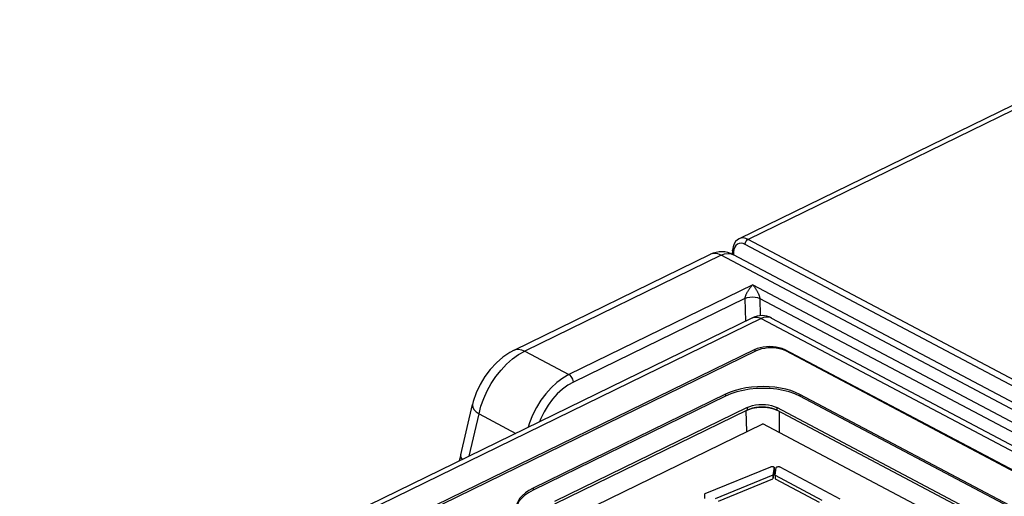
# Model space of a CAD drawing. Header units: millimetres. Extents: x -844 to -217, y -125 to 557.
# Tile 165 of 178: x -376 to -329, y 521 to 544. Entities that reach past the tile are written whole.
import ezdxf

# ---------------------------------------------------------------- set-up
doc = ezdxf.new("R2010")
doc.units = ezdxf.units.MM
doc.header["$LTSCALE"] = 23.1
doc.layers.add('R912005577_AM_0', color=7, linetype='CONTINUOUS')

msp = doc.modelspace()

# ---------------------------------------------------------------- linework, layer by layer
at = {"layer": 'R912005577_AM_0', "color": 7}
for p, q in [((-320.102, 543.583), (-341.441, 533.163)), ((-319.682, 543.546), (-341.018, 533.128)), ((-341.611, 533.027), (-341.683, 532.914)), ((-341.055, 533.104), (-341.018, 533.128)), ((-281.976, 501.873), (-341.018, 533.128)), ((-341.76, 532.62), (-341.776, 532.409)), ((-341.755, 532.591), (-341.76, 532.62)), ((-341.707, 532.539), (-341.718, 532.404)), ((-341.688, 532.658), (-341.707, 532.539)), ((-341.16, 532.89), (-341.253, 532.931)), ((-282.119, 501.635), (-341.16, 532.89)), ((-352.144, 527.862), (-342.805, 532.422)), ((-342.302, 532.377), (-351.641, 527.817)), ((-283.504, 501.251), (-342.302, 532.377)), ((-282.919, 501.277), (-341.717, 532.404)), ((-340.794, 530.974), (-349.538, 526.704)), ((-340.794, 530.974), (-305.383, 512.228)), ((-341.17, 530.328), (-349.328, 526.344)), ((-341.17, 530.328), (-341.148, 529.24)), ((-340.464, 530.327), (-340.447, 529.501)), ((-340.464, 530.327), (-306.715, 512.46)), ((-340.81, 529.405), (-375.662, 512.388)), ((-340.391, 529.368), (-375.242, 512.351)), ((-340.391, 529.368), (-308.661, 512.571)), ((-339.904, 529.39), (-339.956, 529.413)), ((-339.904, 529.39), (-308.123, 512.566)), ((-340.702, 527.9), (-372.345, 512.45)), ((-340.633, 527.826), (-372.201, 512.412)), ((-351.934, 527.652), (-351.641, 527.817)), ((-351.641, 527.817), (-349.538, 526.704)), ((-340.702, 527.9), (-340.7, 527.793)), ((-339.406, 527.95), (-339.289, 527.898)), ((-339.289, 527.898), (-339.288, 527.853)), ((-310.169, 512.482), (-339.289, 527.898)), ((-310.23, 512.476), (-339.22, 527.823)), ((-352.223, 527.444), (-351.934, 527.652)), ((-342.089, 525.764), (-351.245, 521.294)), ((-342.087, 525.678), (-351.243, 521.208)), ((-342.089, 525.764), (-342.087, 525.678)), ((-338.557, 525.758), (-338.555, 525.671)), ((-313.036, 512.247), (-338.557, 525.758)), ((-313.034, 512.161), (-338.555, 525.671)), ((-354.685, 522.886), (-354.124, 525.282)), ((-341.067, 525.138), (-350.222, 520.667)), ((-341.064, 525.008), (-350.219, 520.538)), ((-341.128, 524.977), (-341.092, 523.991)), ((-341.067, 525.138), (-341.064, 525.008)), ((-340.939, 525.06), (-341.064, 525.008)), ((-340.04, 525.13), (-340.191, 525.149)), ((-339.651, 525.006), (-339.768, 525.058)), ((-339.654, 525.135), (-339.651, 525.006)), ((-314.133, 511.625), (-339.654, 525.135)), ((-314.13, 511.495), (-339.651, 525.006)), ((-354.285, 522.826), (-353.816, 524.83)), ((-353.816, 524.83), (-352.072, 523.906)), ((-339.543, 524.949), (-339.535, 523.95)), ((-349.84, 519.719), (-340.323, 524.366)), ((-314.938, 510.928), (-340.323, 524.366)), ((-354.685, 522.886), (-354.765, 522.591)), ((-343.053, 521.037), (-339.94, 522.319)), ((-339.779, 522.278), (-339.837, 521.911)), ((-339.778, 522.282), (-339.779, 522.278)), ((-339.775, 522.112), (-339.779, 522.278)), ((-339.778, 522.282), (-339.775, 522.117)), ((-339.737, 521.909), (-339.679, 522.275)), ((-339.506, 522.309), (-336.653, 520.798)), ((-339.837, 521.911), (-342.578, 520.783)), ((-342.417, 520.682), (-339.833, 521.746)), ((-339.837, 521.911), (-339.833, 521.746)), ((-339.775, 522.112), (-339.833, 521.746)), ((-339.775, 522.117), (-339.775, 522.112)), ((-339.737, 521.909), (-339.733, 521.744)), ((-339.737, 521.909), (-337.511, 520.731)), ((-339.733, 521.744), (-337.634, 520.632)), ((-351.245, 521.294), (-351.243, 521.208)), ((-343.071, 520.805), (-343.073, 521.016))]:
    msp.add_line(p, q, dxfattribs=at)
for points in [[(-341.441, 533.163), (-341.521, 533.114), (-341.611, 533.027)], [(-341.253, 532.931), (-341.345, 532.947), (-341.437, 532.939), (-341.522, 532.906), (-341.594, 532.843)], [(-341.018, 533.128), (-341.131, 533.176), (-341.247, 533.199), (-341.362, 533.191), (-341.441, 533.163)], [(-341.16, 532.89), (-341.155, 532.937), (-341.141, 532.984), (-341.118, 533.03)], [(-341.118, 533.03), (-341.089, 533.071), (-341.055, 533.104)], [(-342.302, 532.377), (-342.452, 532.439), (-342.596, 532.464), (-342.73, 532.45), (-342.805, 532.422)], [(-341.683, 532.914), (-341.734, 532.777), (-341.76, 532.62)], [(-341.707, 532.539), (-341.737, 532.564), (-341.755, 532.591)], [(-341.594, 532.843), (-341.651, 532.759), (-341.688, 532.658)], [(-342.302, 532.377), (-342.136, 532.44), (-341.973, 532.463), (-341.82, 532.445), (-341.717, 532.404)], [(-340.794, 530.974), (-340.819, 530.948), (-340.843, 530.921), (-340.866, 530.895), (-340.889, 530.868), (-340.91, 530.842), (-340.931, 530.815), (-340.95, 530.79), (-340.969, 530.764), (-340.986, 530.74), (-341.003, 530.715), (-341.019, 530.691), (-341.034, 530.667), (-341.048, 530.644), (-341.062, 530.62), (-341.075, 530.597), (-341.088, 530.573), (-341.1, 530.55), (-341.111, 530.527), (-341.121, 530.505), (-341.131, 530.483), (-341.139, 530.461), (-341.147, 530.44), (-341.153, 530.42), (-341.159, 530.401), (-341.164, 530.382), (-341.167, 530.363), (-341.169, 530.345), (-341.17, 530.328)], [(-340.794, 530.974), (-340.773, 530.947), (-340.753, 530.921), (-340.733, 530.894), (-340.714, 530.868), (-340.695, 530.841), (-340.678, 530.815), (-340.661, 530.789), (-340.645, 530.764), (-340.63, 530.739), (-340.615, 530.714), (-340.602, 530.69), (-340.588, 530.667), (-340.576, 530.643), (-340.564, 530.619), (-340.552, 530.596), (-340.541, 530.572), (-340.53, 530.549), (-340.52, 530.526), (-340.511, 530.504), (-340.502, 530.482), (-340.495, 530.46), (-340.488, 530.439), (-340.482, 530.419), (-340.476, 530.399), (-340.472, 530.38), (-340.468, 530.362), (-340.466, 530.344), (-340.464, 530.327)], [(-341.17, 530.328), (-341.064, 530.365), (-340.942, 530.389), (-340.812, 530.397), (-340.683, 530.388), (-340.565, 530.364), (-340.464, 530.327)], [(-340.81, 529.405), (-340.77, 529.422), (-340.715, 529.435), (-340.655, 529.44), (-340.592, 529.436), (-340.526, 529.422), (-340.459, 529.4), (-340.391, 529.368)], [(-339.956, 529.413), (-340.056, 529.437), (-340.164, 529.436), (-340.277, 529.413), (-340.391, 529.368)], [(-352.144, 527.862), (-352.345, 527.754), (-352.677, 527.53), (-352.989, 527.26), (-353.278, 526.949), (-353.538, 526.604), (-353.764, 526.228), (-353.949, 525.832), (-354.088, 525.422), (-354.124, 525.281)], [(-352.144, 527.862), (-352.069, 527.89), (-351.935, 527.904), (-351.791, 527.879), (-351.641, 527.817)], [(-340.702, 527.9), (-340.577, 527.952), (-340.443, 527.993)], [(-339.22, 527.823), (-339.337, 527.875), (-339.466, 527.917), (-339.609, 527.948), (-339.76, 527.967), (-339.916, 527.973), (-340.073, 527.967), (-340.226, 527.949), (-340.374, 527.919), (-340.509, 527.878), (-340.633, 527.826)], [(-340.443, 527.993), (-340.295, 528.023), (-340.142, 528.042), (-339.985, 528.048), (-339.829, 528.041), (-339.678, 528.022), (-339.535, 527.992), (-339.406, 527.95)], [(-353.594, 525.562), (-353.43, 525.924), (-353.236, 526.275), (-353.013, 526.608), (-352.768, 526.918), (-352.503, 527.198), (-352.223, 527.444)], [(-349.538, 526.704), (-349.83, 526.538), (-350.115, 526.328), (-350.388, 526.078), (-350.644, 525.792), (-350.878, 525.477), (-351.086, 525.136), (-351.264, 524.777), (-351.41, 524.406), (-351.471, 524.2)], [(-349.328, 526.344), (-349.338, 526.414), (-349.36, 526.486), (-349.394, 526.555), (-349.437, 526.617), (-349.486, 526.668), (-349.538, 526.704)], [(-349.328, 526.344), (-349.592, 526.194), (-349.846, 526.007), (-350.091, 525.782), (-350.321, 525.525), (-350.531, 525.241), (-350.719, 524.934), (-350.879, 524.61), (-350.938, 524.46)], [(-338.557, 525.758), (-338.76, 525.853), (-338.981, 525.936), (-339.222, 526.005), (-339.476, 526.06), (-339.743, 526.1), (-340.017, 526.124), (-340.296, 526.132), (-340.577, 526.125), (-340.854, 526.102), (-341.126, 526.063), (-341.389, 526.009), (-341.639, 525.941), (-341.872, 525.859), (-342.089, 525.764)], [(-338.555, 525.671), (-338.795, 525.782), (-339.058, 525.874), (-339.346, 525.948), (-339.651, 526.002), (-339.969, 526.035), (-340.294, 526.046), (-340.621, 526.036), (-340.944, 526.004), (-341.257, 525.951), (-341.556, 525.879), (-341.832, 525.788), (-342.087, 525.678)], [(-353.816, 524.83), (-353.723, 525.195), (-353.594, 525.562)], [(-354.124, 525.281), (-354.129, 525.248), (-354.113, 525.147), (-354.054, 525.041), (-353.954, 524.934), (-353.816, 524.83)], [(-341.067, 525.138), (-340.942, 525.19), (-340.807, 525.23), (-340.66, 525.261), (-340.506, 525.279), (-340.349, 525.285), (-340.194, 525.278), (-340.043, 525.259), (-339.9, 525.229), (-339.771, 525.187), (-339.654, 525.135)], [(-341.064, 525.008), (-341.024, 525.027), (-340.983, 525.044), (-340.941, 525.06), (-340.897, 525.075), (-340.851, 525.089), (-340.803, 525.102)], [(-340.191, 525.149), (-340.347, 525.156), (-340.503, 525.15), (-340.657, 525.131), (-340.804, 525.101), (-340.939, 525.06)], [(-340.803, 525.102), (-340.758, 525.112), (-340.709, 525.122), (-340.659, 525.131), (-340.608, 525.139), (-340.557, 525.145), (-340.502, 525.15)], [(-340.502, 525.15), (-340.45, 525.153), (-340.398, 525.155), (-340.346, 525.156), (-340.293, 525.155), (-340.241, 525.153), (-340.189, 525.149)], [(-340.189, 525.149), (-340.138, 525.144), (-340.088, 525.138), (-340.038, 525.13), (-339.99, 525.121), (-339.942, 525.111), (-339.895, 525.099)], [(-339.768, 525.058), (-339.897, 525.1), (-340.04, 525.13)], [(-339.895, 525.099), (-339.853, 525.087), (-339.81, 525.073), (-339.768, 525.058), (-339.727, 525.042), (-339.689, 525.025), (-339.651, 525.006)], [(-354.685, 522.886), (-354.689, 522.853), (-354.674, 522.752), (-354.623, 522.661)], [(-339.94, 522.319), (-339.919, 522.326), (-339.898, 522.329), (-339.875, 522.331), (-339.852, 522.329), (-339.831, 522.325), (-339.812, 522.319), (-339.797, 522.311), (-339.786, 522.301), (-339.78, 522.29), (-339.778, 522.282)], [(-339.679, 522.275), (-339.674, 522.287), (-339.665, 522.298), (-339.651, 522.307), (-339.633, 522.315), (-339.612, 522.32), (-339.59, 522.323), (-339.567, 522.323), (-339.544, 522.321), (-339.524, 522.316), (-339.506, 522.309)], [(-351.245, 521.294), (-351.44, 521.187), (-351.61, 521.072), (-351.754, 520.948), (-351.871, 520.817), (-351.958, 520.68), (-352.015, 520.54), (-352.041, 520.398), (-352.043, 520.337)], [(-351.243, 521.208), (-351.469, 521.082), (-351.659, 520.945), (-351.814, 520.797), (-351.931, 520.64), (-352.006, 520.477), (-352.039, 520.312)], [(-343.073, 521.016), (-343.072, 521.02), (-343.07, 521.024), (-343.068, 521.028), (-343.064, 521.031), (-343.059, 521.034), (-343.053, 521.037)]]:
    msp.add_lwpolyline(points, dxfattribs=at)
for centre, radius, start in [((-342.279, 531.344), 1.2, 62.0902), ((-340.372, 528.507), 1, 62.1013)]:
    msp.add_arc(centre, radius, start, 116.0251, dxfattribs=at)

doc.saveas('drawing.dxf')
